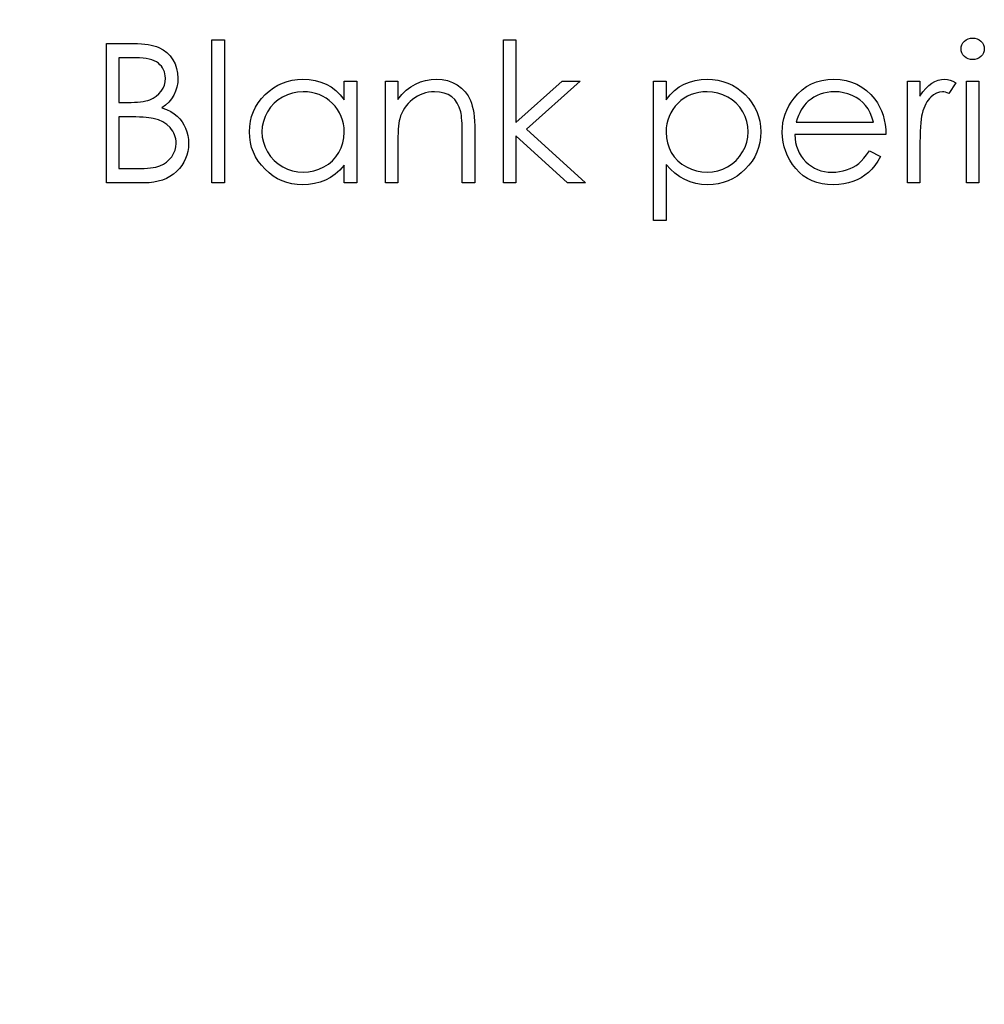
# Model space of a CAD drawing. Header units: inches. Extents: x 0.1 to 87.3, y 0.1 to 33.9.
# Tile 115 of 174: x 48.448 to 49.312, y 21.429 to 22.311. Entities that reach past the tile are written whole.
import ezdxf

# ---------------------------------------------------------------- set-up
doc = ezdxf.new("R2010")
doc.units = ezdxf.units.IN
doc.header["$MEASUREMENT"] = 0
doc.layers.add('DIMENSIONS', color=171, linetype='Continuous')
doc.styles.add('SLDTEXTSTYLE0', font='TXT', dxfattribs={"width": 0.75})
doc.dimstyles.new('SLDDIMSTYLE0', dxfattribs={"dimtxt": 0.125, "dimasz": 0.13, "dimexe": 0, "dimexo": 0.0625, "dimgap": 0.03125, "dimtad": 0, "dimtih": 1, "dimtoh": 1, "dimdec": 4, "dimrnd": 1e-09, "dimzin": 4, "dimdsep": 46, "dimtxsty": 'SLDTEXTSTYLE0', "dimsah": 1, "dimcen": 0.09, "dimadec": 0, "dimazin": 1, "dimtfac": 1, "dimtdec": 4, "dimtofl": 0, "dimtmove": 0, "dimatfit": 3, "dimfxl": 1, "dimfrac": 2, "dimtolj": 1, "dimtzin": 12, "dimarcsym": 0})

# ---------------------------------------------------------------- blocks, each defined once
blk = doc.blocks.new('_D')
at = {"layer": 'DIMENSIONS'}
for p, q in [((48.16177, 20.43835), (48.16177, 26.74835)), ((48.16177, 19.64679), (48.16177, 20.43835)), ((48.41177, 19.64679), (48.16177, 19.64679))]:
    blk.add_line(p, q, dxfattribs=at)
for points in [[(48.16177, 26.74835), (48.14177, 26.61835), (48.18177, 26.61835)], [(48.16177, 20.43835), (48.18177, 20.56835), (48.14177, 20.56835)]]:
    blk.add_solid(points, dxfattribs=at)
at = {"layer": 'DIMENSIONS', "char_height": 0.125, "attachment_point": 1, "style": 'SLDTEXTSTYLE0'}
for s, insert in [('6.3100', (48.41177, 19.80792)), ('COIL', (48.46837, 19.60949))]:
    blk.add_mtext(s, dxfattribs=dict(at, insert=insert))

msp = doc.modelspace()

# ---------------------------------------------------------------- linework, layer by layer
at = {"color": 7, "linetype": 'Continuous', "flags": 128}
for points in [[(48.62015, 22.29289), (48.63137, 22.29289), (48.63137, 22.29289), (48.63137, 22.16469), (48.63137, 22.16469), (48.62015, 22.16469), (48.62015, 22.16469), (48.62015, 22.29289)], [(48.88137, 22.29289), (48.89259, 22.29289), (48.89259, 22.29289), (48.89259, 22.21878), (48.89259, 22.21878), (48.93415, 22.25604), (48.93415, 22.25604), (48.95028, 22.25604), (48.95028, 22.25604), (48.90205, 22.21277), (48.90205, 22.21277), (48.95509, 22.16469), (48.95509, 22.16469), (48.93899, 22.16469), (48.93899, 22.16469), (48.89259, 22.20678), (48.89259, 22.20678), (48.89259, 22.16469), (48.89259, 22.16469), (48.88137, 22.16469), (48.88137, 22.16469), (48.88137, 22.29289)], [(49.30199, 22.2945), (49.30407, 22.29432), (49.306, 22.2938), (49.30778, 22.29289), (49.30938, 22.29167), (49.31073, 22.29019), (49.31168, 22.28854), (49.31226, 22.28676), (49.31246, 22.28483), (49.31246, 22.28483), (49.31226, 22.28295), (49.31168, 22.2812), (49.31073, 22.27957), (49.30938, 22.2781), (49.30778, 22.27687), (49.306, 22.27597), (49.30407, 22.27544), (49.30199, 22.27527), (49.30199, 22.27527), (49.29994, 22.27544), (49.29806, 22.27597), (49.29628, 22.27687), (49.29468, 22.2781), (49.29335, 22.27957), (49.2924, 22.2812), (49.29183, 22.28295), (49.29163, 22.28483), (49.29163, 22.28483), (49.29183, 22.28676), (49.2924, 22.28854), (49.29335, 22.29019), (49.29468, 22.29167), (49.29628, 22.29289), (49.29806, 22.2938), (49.29994, 22.29432), (49.30199, 22.2945)], [(48.5256, 22.28969), (48.54999, 22.28969), (48.54999, 22.28969), (48.55357, 22.28964), (48.55692, 22.28946), (48.56008, 22.28919), (48.56301, 22.28879), (48.56574, 22.28829), (48.56824, 22.28769), (48.57055, 22.28696), (48.57262, 22.28611), (48.57638, 22.28408), (48.57971, 22.2816), (48.58262, 22.2786), (48.58512, 22.27514), (48.58712, 22.27133), (48.58855, 22.26735), (48.58943, 22.26312), (48.5897, 22.25871), (48.5897, 22.25871), (48.58948, 22.25458), (48.58878, 22.25065), (48.58762, 22.2469), (48.58602, 22.24334), (48.58397, 22.24006), (48.58151, 22.23708), (48.57858, 22.23445), (48.57525, 22.23212), (48.57525, 22.23212), (48.57949, 22.23042), (48.58322, 22.22857), (48.5864, 22.22656), (48.58908, 22.22441), (48.59138, 22.22208), (48.59338, 22.21955), (48.59514, 22.21675), (48.59661, 22.21374), (48.59779, 22.21054), (48.59864, 22.20723), (48.59914, 22.20375), (48.59932, 22.20017), (48.59932, 22.20017), (48.59914, 22.19652), (48.59864, 22.19301), (48.59779, 22.18965), (48.59661, 22.18645), (48.59509, 22.18337), (48.59321, 22.18041), (48.591, 22.17764), (48.58848, 22.17498), (48.58565, 22.17258), (48.58259, 22.17047), (48.57931, 22.16872), (48.5758, 22.16727), (48.57205, 22.16614), (48.56807, 22.16534), (48.56386, 22.16484), (48.5594, 22.16469), (48.5594, 22.16469), (48.5256, 22.16469), (48.5256, 22.16469), (48.5256, 22.28969)], [(48.53682, 22.27687), (48.53682, 22.2368), (48.53682, 22.2368), (48.54435, 22.2368), (48.54435, 22.2368), (48.54766, 22.23685), (48.55074, 22.23695), (48.55359, 22.23716), (48.55625, 22.23741), (48.55863, 22.23776), (48.56081, 22.23818), (48.56276, 22.23866), (48.56449, 22.23923), (48.56754, 22.24061), (48.57027, 22.24236), (48.57265, 22.24444), (48.5747, 22.24687), (48.57636, 22.24955), (48.57753, 22.2524), (48.57826, 22.25536), (48.57848, 22.25849), (48.57848, 22.25849), (48.57838, 22.26057), (48.57808, 22.26255), (48.57758, 22.2644), (48.57691, 22.26615), (48.57601, 22.26778), (48.57493, 22.26928), (48.57363, 22.27068), (48.57215, 22.27196), (48.57045, 22.27311), (48.56852, 22.27411), (48.56636, 22.27494), (48.56396, 22.27564), (48.56133, 22.27617), (48.55848, 22.27657), (48.55537, 22.27679), (48.55204, 22.27687), (48.55204, 22.27687), (48.53682, 22.27687)], [(48.74996, 22.25604), (48.74996, 22.16469), (48.74996, 22.16469), (48.73874, 22.16469), (48.73874, 22.16469), (48.73874, 22.18049), (48.73874, 22.18049), (48.73486, 22.17628), (48.73078, 22.17268), (48.72642, 22.16967), (48.72186, 22.16727), (48.71708, 22.16544), (48.7121, 22.16414), (48.70686, 22.16334), (48.70143, 22.16309), (48.70143, 22.16309), (48.6966, 22.16331), (48.69194, 22.16396), (48.68746, 22.16504), (48.68315, 22.16654), (48.67904, 22.1685), (48.67509, 22.17087), (48.67133, 22.17368), (48.66775, 22.17693), (48.66447, 22.18049), (48.66164, 22.18422), (48.65926, 22.18815), (48.65729, 22.19228), (48.65576, 22.19659), (48.65468, 22.20107), (48.65403, 22.20576), (48.6538, 22.21061), (48.6538, 22.21061), (48.65403, 22.21537), (48.65468, 22.21998), (48.65578, 22.22438), (48.65734, 22.22864), (48.65931, 22.2327), (48.66172, 22.23658), (48.66457, 22.24031), (48.66788, 22.24384), (48.67148, 22.24707), (48.67529, 22.24988), (48.67925, 22.25225), (48.6834, 22.25418), (48.68773, 22.25571), (48.69224, 22.25679), (48.69692, 22.25741), (48.70178, 22.25764), (48.70178, 22.25764), (48.70737, 22.25736), (48.71267, 22.25654), (48.71771, 22.25513), (48.72246, 22.25321), (48.72695, 22.25068), (48.73118, 22.24747), (48.73508, 22.24364), (48.73874, 22.23913), (48.73874, 22.23913), (48.73874, 22.25604), (48.73874, 22.25604), (48.74996, 22.25604)], [(48.7756, 22.25604), (48.78682, 22.25604), (48.78682, 22.25604), (48.78682, 22.23956), (48.78682, 22.23956), (48.7905, 22.24397), (48.79435, 22.24775), (48.79841, 22.25085), (48.80267, 22.25333), (48.8071, 22.25521), (48.81173, 22.25656), (48.81656, 22.25736), (48.82157, 22.25764), (48.82157, 22.25764), (48.82663, 22.25731), (48.83139, 22.25636), (48.83585, 22.25473), (48.84, 22.25248), (48.84376, 22.24968), (48.84701, 22.24642), (48.84972, 22.24271), (48.8519, 22.23856), (48.8528, 22.23623), (48.85357, 22.23357), (48.85423, 22.23064), (48.85478, 22.22739), (48.85518, 22.22383), (48.85548, 22.21998), (48.85568, 22.2158), (48.85573, 22.21134), (48.85573, 22.21134), (48.85573, 22.16469), (48.85573, 22.16469), (48.84451, 22.16469), (48.84451, 22.16469), (48.84451, 22.20766), (48.84451, 22.20766), (48.84448, 22.21139), (48.84443, 22.21479), (48.84433, 22.21787), (48.84418, 22.22065), (48.84398, 22.22308), (48.84376, 22.22519), (48.84348, 22.22699), (48.84318, 22.22844), (48.84318, 22.22844), (48.84191, 22.23265), (48.84013, 22.2363), (48.83787, 22.23938), (48.83514, 22.24191), (48.83194, 22.24389), (48.82828, 22.24529), (48.82418, 22.24614), (48.81962, 22.24642), (48.81962, 22.24642), (48.81692, 22.24632), (48.81429, 22.24599), (48.81171, 22.24544), (48.80923, 22.24469), (48.8068, 22.24369), (48.80445, 22.24251), (48.80217, 22.24109), (48.79996, 22.23946), (48.79789, 22.23766), (48.79601, 22.23578), (48.7943, 22.23377), (48.79278, 22.23167), (48.79145, 22.22947), (48.7903, 22.22716), (48.78932, 22.22474), (48.78855, 22.22223), (48.78855, 22.22223), (48.78814, 22.22038), (48.78779, 22.21817), (48.78749, 22.21565), (48.78724, 22.21274), (48.78707, 22.20951), (48.78692, 22.20593), (48.78684, 22.202), (48.78682, 22.19772), (48.78682, 22.19772), (48.78682, 22.16469), (48.78682, 22.16469), (48.7756, 22.16469), (48.7756, 22.16469), (48.7756, 22.25604)], [(49.01598, 22.25604), (49.0272, 22.25604), (49.0272, 22.25604), (49.0272, 22.23913), (49.0272, 22.23913), (49.03088, 22.24364), (49.03481, 22.24747), (49.03902, 22.25068), (49.0435, 22.25321), (49.04826, 22.25513), (49.05327, 22.25654), (49.05855, 22.25736), (49.06411, 22.25764), (49.06411, 22.25764), (49.06897, 22.25741), (49.07368, 22.25679), (49.07818, 22.25571), (49.08252, 22.25418), (49.08667, 22.25225), (49.09063, 22.24988), (49.09443, 22.24707), (49.09804, 22.24384), (49.10135, 22.24031), (49.1042, 22.23658), (49.10663, 22.2327), (49.10861, 22.22864), (49.11016, 22.22438), (49.11126, 22.21998), (49.11191, 22.21537), (49.11214, 22.21061), (49.11214, 22.21061), (49.11191, 22.20576), (49.11126, 22.20107), (49.11018, 22.19659), (49.10866, 22.19228), (49.10668, 22.18815), (49.10428, 22.18422), (49.10145, 22.18049), (49.09817, 22.17693), (49.09458, 22.17368), (49.09083, 22.17087), (49.08687, 22.1685), (49.08277, 22.16654), (49.07846, 22.16504), (49.07398, 22.16396), (49.06929, 22.16331), (49.06446, 22.16309), (49.06446, 22.16309), (49.05903, 22.16336), (49.05379, 22.16424), (49.04881, 22.16564), (49.04403, 22.16764), (49.0395, 22.1702), (49.03516, 22.17333), (49.03108, 22.17701), (49.0272, 22.18124), (49.0272, 22.18124), (49.0272, 22.13104), (49.0272, 22.13104), (49.01598, 22.13104), (49.01598, 22.13104), (49.01598, 22.25604)], [(49.20954, 22.19354), (49.21951, 22.1883), (49.21951, 22.1883), (49.21706, 22.18412), (49.21443, 22.18036), (49.21162, 22.17701), (49.20862, 22.1741), (49.20544, 22.17158), (49.20208, 22.16937), (49.1985, 22.16747), (49.19475, 22.16589), (49.19076, 22.16466), (49.18653, 22.16379), (49.18205, 22.16326), (49.17732, 22.16309), (49.17732, 22.16309), (49.17206, 22.16331), (49.1671, 22.16399), (49.16244, 22.16511), (49.15806, 22.16669), (49.154, 22.16872), (49.15022, 22.1712), (49.14672, 22.17413), (49.14354, 22.17751), (49.14068, 22.18117), (49.1382, 22.18495), (49.13613, 22.18885), (49.13442, 22.19288), (49.13307, 22.19702), (49.13212, 22.20125), (49.13157, 22.20563), (49.13137, 22.21011), (49.13137, 22.21011), (49.13154, 22.21432), (49.13202, 22.21843), (49.13285, 22.22241), (49.134, 22.22629), (49.13548, 22.23004), (49.13728, 22.23367), (49.13943, 22.23721), (49.14189, 22.24061), (49.14189, 22.24061), (49.14537, 22.24459), (49.14912, 22.24807), (49.15315, 22.25098), (49.15749, 22.25338), (49.16209, 22.25523), (49.16698, 22.25659), (49.17213, 22.25736), (49.17759, 22.25764), (49.17759, 22.25764), (49.1832, 22.25736), (49.18854, 22.25651), (49.19357, 22.25511), (49.1983, 22.25316), (49.20276, 22.25063), (49.20691, 22.24752), (49.2108, 22.24387), (49.21438, 22.23966), (49.21438, 22.23966), (49.21668, 22.23638), (49.21866, 22.23292), (49.22036, 22.22924), (49.22174, 22.22539), (49.22284, 22.22133), (49.22364, 22.21707), (49.22412, 22.21262), (49.22432, 22.20796), (49.22432, 22.20796), (49.14259, 22.20796), (49.14259, 22.20796), (49.14281, 22.20435), (49.14331, 22.2009), (49.14411, 22.19762), (49.14522, 22.19451), (49.14657, 22.19158), (49.14822, 22.1888), (49.15017, 22.1862), (49.1524, 22.18374), (49.15486, 22.18154), (49.15744, 22.17961), (49.16016, 22.17799), (49.16304, 22.17666), (49.16605, 22.17563), (49.1692, 22.17491), (49.17248, 22.17445), (49.17591, 22.1743), (49.17591, 22.1743), (49.17927, 22.17443), (49.18255, 22.17483), (49.18581, 22.17551), (49.18901, 22.17643), (49.19209, 22.17758), (49.19492, 22.17894), (49.1975, 22.18044), (49.19985, 22.18212), (49.20213, 22.18415), (49.20451, 22.18675), (49.20699, 22.18985), (49.20954, 22.19354)], [(49.24355, 22.25604), (49.25477, 22.25604), (49.25477, 22.25604), (49.25477, 22.24259), (49.25477, 22.24259), (49.25732, 22.24629), (49.25995, 22.24945), (49.26263, 22.25203), (49.26538, 22.25408), (49.26821, 22.25563), (49.27112, 22.25676), (49.27405, 22.25741), (49.27705, 22.25764), (49.27705, 22.25764), (49.27938, 22.25744), (49.28178, 22.25686), (49.28426, 22.25589), (49.28682, 22.25451), (49.28682, 22.25451), (49.28066, 22.24479), (49.28066, 22.24479), (49.27903, 22.24549), (49.27753, 22.24602), (49.27615, 22.24632), (49.27492, 22.24642), (49.27492, 22.24642), (49.27224, 22.24612), (49.26959, 22.24522), (49.26701, 22.24372), (49.26446, 22.24161), (49.26323, 22.24034), (49.26208, 22.23888), (49.26103, 22.23728), (49.26002, 22.2355), (49.2591, 22.23355), (49.25825, 22.23145), (49.25747, 22.22917), (49.25677, 22.22674), (49.25677, 22.22674), (49.25629, 22.22456), (49.25589, 22.22188), (49.25554, 22.2187), (49.25527, 22.21502), (49.25504, 22.21086), (49.25489, 22.20621), (49.25479, 22.20105), (49.25477, 22.19539), (49.25477, 22.19539), (49.25477, 22.16469), (49.25477, 22.16469), (49.24355, 22.16469), (49.24355, 22.16469), (49.24355, 22.25604)], [(49.29643, 22.25604), (49.30765, 22.25604), (49.30765, 22.25604), (49.30765, 22.16469), (49.30765, 22.16469), (49.29643, 22.16469), (49.29643, 22.16469), (49.29643, 22.25604)], [(48.70193, 22.24642), (48.69702, 22.24612), (48.69232, 22.24524), (48.68781, 22.24377), (48.68348, 22.24171), (48.67947, 22.23913), (48.67589, 22.23605), (48.67273, 22.23252), (48.67001, 22.22849), (48.66783, 22.22418), (48.66627, 22.21973), (48.66532, 22.21517), (48.66502, 22.21049), (48.66502, 22.21049), (48.66535, 22.20583), (48.66627, 22.20127), (48.66785, 22.19682), (48.67006, 22.19246), (48.67281, 22.1884), (48.67597, 22.18482), (48.67957, 22.18172), (48.6836, 22.17909), (48.68793, 22.17698), (48.69242, 22.17551), (48.69705, 22.17461), (48.70183, 22.1743), (48.70183, 22.1743), (48.70669, 22.17461), (48.71142, 22.17548), (48.716, 22.17696), (48.72046, 22.17904), (48.72459, 22.18162), (48.72825, 22.18462), (48.73135, 22.18805), (48.73398, 22.19188), (48.73606, 22.19606), (48.73756, 22.20052), (48.73844, 22.2052), (48.73874, 22.21016), (48.73874, 22.21016), (48.73857, 22.21394), (48.73806, 22.21757), (48.73724, 22.22105), (48.73609, 22.22436), (48.73458, 22.22751), (48.73276, 22.23052), (48.7306, 22.23335), (48.7281, 22.23603), (48.72537, 22.23846), (48.72249, 22.24059), (48.71943, 22.24236), (48.71625, 22.24382), (48.7129, 22.24497), (48.70939, 22.24577), (48.70574, 22.24627), (48.70193, 22.24642)], [(49.06401, 22.24642), (49.0602, 22.24627), (49.05655, 22.24577), (49.05304, 22.24497), (49.04969, 22.24382), (49.04648, 22.24236), (49.04345, 22.24059), (49.04055, 22.23846), (49.03782, 22.23603), (49.03534, 22.23335), (49.03319, 22.23052), (49.03136, 22.22751), (49.02986, 22.22436), (49.0287, 22.22105), (49.02788, 22.21757), (49.02738, 22.21394), (49.0272, 22.21016), (49.0272, 22.21016), (49.0275, 22.2052), (49.02838, 22.20052), (49.02986, 22.19606), (49.03193, 22.19188), (49.03456, 22.18805), (49.03772, 22.18462), (49.04137, 22.18162), (49.04553, 22.17904), (49.05001, 22.17696), (49.05462, 22.17548), (49.05933, 22.17461), (49.06419, 22.1743), (49.06419, 22.1743), (49.06894, 22.17461), (49.07355, 22.17551), (49.07803, 22.17698), (49.08234, 22.17909), (49.08637, 22.18172), (49.08998, 22.18482), (49.09313, 22.1884), (49.09586, 22.19246), (49.09807, 22.19682), (49.09967, 22.20127), (49.10059, 22.20583), (49.10092, 22.21049), (49.10092, 22.21049), (49.10062, 22.21517), (49.09967, 22.21973), (49.09812, 22.22418), (49.09591, 22.22849), (49.09321, 22.23252), (49.09005, 22.23605), (49.08647, 22.23913), (49.08247, 22.24171), (49.07813, 22.24377), (49.07363, 22.24524), (49.06892, 22.24612), (49.06401, 22.24642)], [(49.2131, 22.21918), (49.21177, 22.22361), (49.21014, 22.22756), (49.20827, 22.23105), (49.20611, 22.23405), (49.20366, 22.2367), (49.2008, 22.23908), (49.1976, 22.24119), (49.19402, 22.24301), (49.19021, 22.24452), (49.18628, 22.24557), (49.18228, 22.24622), (49.17817, 22.24642), (49.17817, 22.24642), (49.17481, 22.24629), (49.17156, 22.24589), (49.16843, 22.24522), (49.16545, 22.24429), (49.16254, 22.24306), (49.15979, 22.24161), (49.15716, 22.23986), (49.15463, 22.23786), (49.15463, 22.23786), (49.15288, 22.2362), (49.15125, 22.23435), (49.14972, 22.23232), (49.14832, 22.23009), (49.14702, 22.22764), (49.14582, 22.22501), (49.14474, 22.22221), (49.14376, 22.21918), (49.14376, 22.21918), (49.2131, 22.21918)], [(48.53682, 22.22398), (48.53682, 22.17751), (48.53682, 22.17751), (48.55279, 22.17751), (48.55279, 22.17751), (48.55622, 22.17756), (48.5594, 22.17766), (48.56233, 22.17786), (48.56506, 22.17816), (48.56752, 22.17851), (48.56977, 22.17896), (48.57177, 22.17949), (48.57353, 22.18009), (48.57666, 22.18157), (48.57946, 22.18342), (48.58194, 22.18562), (48.58409, 22.1882), (48.58585, 22.19103), (48.5871, 22.19396), (48.58785, 22.19702), (48.5881, 22.20017), (48.5881, 22.20017), (48.58802, 22.20215), (48.58775, 22.20408), (48.58732, 22.20593), (48.58675, 22.20773), (48.58597, 22.20944), (48.58502, 22.21111), (48.58392, 22.21272), (48.58264, 22.21424), (48.57966, 22.21702), (48.57616, 22.21933), (48.57215, 22.22115), (48.56764, 22.22251), (48.56764, 22.22251), (48.56581, 22.22286), (48.56366, 22.22316), (48.56121, 22.22341), (48.55845, 22.22361), (48.55537, 22.22378), (48.55197, 22.22388), (48.54826, 22.22396), (48.54425, 22.22398), (48.54425, 22.22398), (48.53682, 22.22398)]]:
    msp.add_lwpolyline(points, dxfattribs=at)

# ---------------------------------------------------------------- dimensions: what is measured, and where the dimension line sits
at = {"layer": 'DIMENSIONS'}
dim = msp.add_linear_dim(base=(48.16177, 26.74835), p1=(48.38457, 20.43835), p2=(48.38457, 26.74835), angle=90, text='<>\\PCOIL', dimstyle='SLDDIMSTYLE0', dxfattribs=at)
dim.commit()
dim.dimension.update_dxf_attribs({"geometry": '_D', "text_midpoint": (48.16177, 19.64679), "dimtype": 160})

doc.saveas('drawing.dxf')
